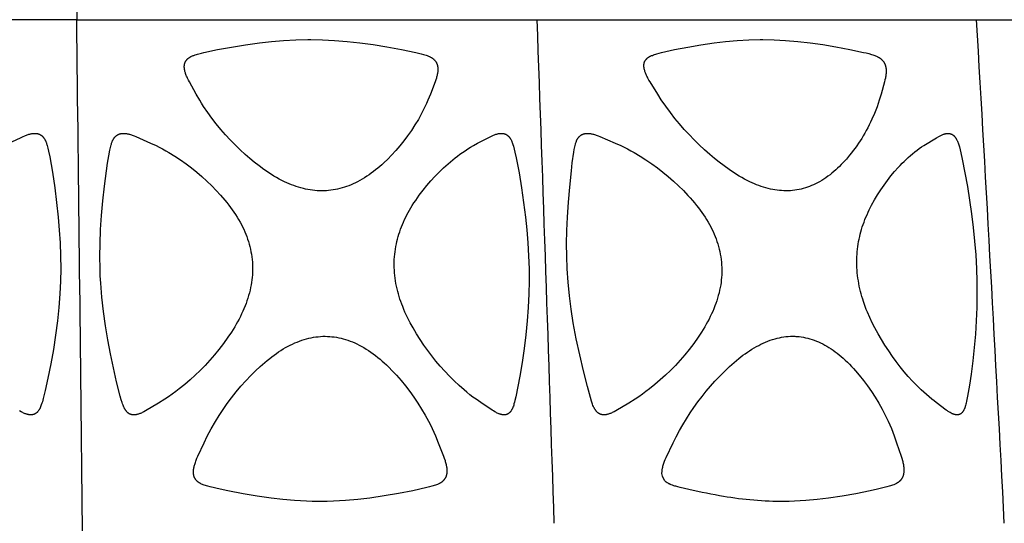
# Model space of a CAD drawing. Header units: millimetres. Extents: x 1250 to 1725, y 0 to 1655.
# Tile 185 of 256: x 1502 to 1584, y 1277 to 1319. Entities that reach past the tile are written whole.
import ezdxf

# ---------------------------------------------------------------- set-up
doc = ezdxf.new("R2010")
doc.units = ezdxf.units.MM
doc.header["$MEASUREMENT"] = 0
doc.layers.add('Crea2D$visibili$tangenti', color=7, linetype='Continuous', true_color=0x000000)

msp = doc.modelspace()

# ---------------------------------------------------------------- linework, layer by layer
at = {"layer": 'Crea2D$visibili$tangenti'}
for p, q in [((1506.554, 1360.548), (1507.062, 1318.673)), ((1507.062, 1318.673), (1487.599, 1318.673)), ((1507.062, 1318.673), (1545.397, 1318.673)), ((1545.397, 1318.673), (1581.975, 1318.673)), ((1581.975, 1318.673), (1615.686, 1318.673))]:
    msp.add_line(p, q, dxfattribs=at)
for points in [[(1527.465, 1304.424), (1527.271, 1304.429), (1527.077, 1304.439), (1526.884, 1304.455), (1526.692, 1304.477), (1526.5, 1304.503), (1526.309, 1304.536), (1526.119, 1304.573), (1525.93, 1304.616), (1525.728, 1304.668), (1525.528, 1304.726), (1525.329, 1304.789), (1525.132, 1304.858), (1524.937, 1304.932), (1524.743, 1305.011), (1524.552, 1305.094), (1524.362, 1305.181), (1524.137, 1305.291), (1523.916, 1305.406), (1523.697, 1305.526), (1523.481, 1305.652), (1523.268, 1305.781), (1523.057, 1305.916), (1522.849, 1306.054), (1522.644, 1306.197), (1522.241, 1306.493), (1521.847, 1306.802), (1521.461, 1307.123), (1521.085, 1307.453), (1520.659, 1307.844), (1520.244, 1308.245), (1519.841, 1308.658), (1519.449, 1309.082), (1519.059, 1309.531), (1518.681, 1309.993), (1518.318, 1310.466), (1517.968, 1310.949), (1517.625, 1311.454), (1517.46, 1311.712), (1517.3, 1311.973), (1517.007, 1312.48), (1516.438, 1313.501), (1516.359, 1313.652), (1516.284, 1313.805), (1516.249, 1313.883), (1516.215, 1313.961), (1516.183, 1314.04), (1516.152, 1314.119), (1516.13, 1314.181), (1516.109, 1314.244), (1516.089, 1314.307), (1516.072, 1314.37), (1516.056, 1314.434), (1516.049, 1314.467), (1516.043, 1314.499), (1516.037, 1314.531), (1516.032, 1314.564), (1516.028, 1314.597), (1516.024, 1314.63), (1516.022, 1314.658), (1516.02, 1314.688), (1516.018, 1314.717), (1516.018, 1314.746), (1516.018, 1314.776), (1516.019, 1314.805), (1516.02, 1314.835), (1516.022, 1314.865), (1516.026, 1314.894), (1516.029, 1314.923), (1516.034, 1314.953), (1516.04, 1314.982), (1516.043, 1314.996), (1516.047, 1315.01), (1516.051, 1315.025), (1516.055, 1315.039), (1516.059, 1315.053), (1516.064, 1315.067), (1516.069, 1315.081), (1516.074, 1315.094), (1516.079, 1315.107), (1516.084, 1315.12), (1516.09, 1315.133), (1516.096, 1315.145), (1516.102, 1315.158), (1516.108, 1315.17), (1516.115, 1315.183), (1516.121, 1315.195), (1516.136, 1315.219), (1516.151, 1315.242), (1516.166, 1315.265), (1516.183, 1315.288), (1516.2, 1315.31), (1516.218, 1315.332), (1516.237, 1315.353), (1516.256, 1315.373), (1516.276, 1315.393), (1516.296, 1315.412), (1516.317, 1315.431), (1516.339, 1315.449), (1516.365, 1315.47), (1516.393, 1315.49), (1516.421, 1315.51), (1516.449, 1315.528), (1516.478, 1315.546), (1516.507, 1315.563), (1516.537, 1315.58), (1516.568, 1315.595), (1516.598, 1315.61), (1516.629, 1315.625), (1516.692, 1315.653), (1516.756, 1315.678), (1516.82, 1315.703), (1516.923, 1315.739), (1517.026, 1315.772), (1517.13, 1315.803), (1517.234, 1315.833), (1517.444, 1315.887), (1517.656, 1315.937), (1518.794, 1316.181), (1519.939, 1316.396), (1521.103, 1316.589), (1522.271, 1316.753), (1523.277, 1316.864), (1524.285, 1316.946), (1525.295, 1316.998), (1526.307, 1317.016), (1526.428, 1317.016), (1526.55, 1317.016), (1527.535, 1316.999), (1528.519, 1316.95), (1529.575, 1316.867), (1530.629, 1316.753), (1531.751, 1316.599), (1532.869, 1316.419), (1534.087, 1316.198), (1535.299, 1315.944), (1535.729, 1315.841), (1535.942, 1315.781), (1536.048, 1315.749), (1536.153, 1315.714), (1536.223, 1315.689), (1536.291, 1315.663), (1536.359, 1315.635), (1536.426, 1315.605), (1536.459, 1315.589), (1536.492, 1315.572), (1536.525, 1315.555), (1536.556, 1315.537), (1536.588, 1315.519), (1536.619, 1315.499), (1536.65, 1315.479), (1536.68, 1315.458), (1536.703, 1315.44), (1536.727, 1315.422), (1536.75, 1315.403), (1536.772, 1315.384), (1536.794, 1315.364), (1536.816, 1315.344), (1536.837, 1315.323), (1536.857, 1315.301), (1536.877, 1315.279), (1536.896, 1315.257), (1536.915, 1315.234), (1536.932, 1315.21), (1536.949, 1315.186), (1536.966, 1315.161), (1536.981, 1315.136), (1536.996, 1315.111), (1537.003, 1315.097), (1537.01, 1315.083), (1537.024, 1315.055), (1537.037, 1315.026), (1537.048, 1314.997), (1537.059, 1314.968), (1537.069, 1314.938), (1537.079, 1314.908), (1537.087, 1314.877), (1537.094, 1314.847), (1537.101, 1314.816), (1537.107, 1314.785), (1537.112, 1314.754), (1537.116, 1314.723), (1537.12, 1314.692), (1537.122, 1314.661), (1537.124, 1314.63), (1537.126, 1314.597), (1537.127, 1314.565), (1537.127, 1314.533), (1537.126, 1314.501), (1537.125, 1314.469), (1537.124, 1314.437), (1537.118, 1314.373), (1537.111, 1314.309), (1537.102, 1314.245), (1537.092, 1314.182), (1537.08, 1314.119), (1537.063, 1314.04), (1537.044, 1313.962), (1537.023, 1313.884), (1537.001, 1313.806), (1536.952, 1313.653), (1536.899, 1313.5), (1536.507, 1312.475), (1536.301, 1311.966), (1536.177, 1311.684), (1536.046, 1311.405), (1535.909, 1311.128), (1535.767, 1310.855), (1535.502, 1310.376), (1535.221, 1309.906), (1534.923, 1309.447), (1534.769, 1309.221), (1534.61, 1308.998), (1534.295, 1308.579), (1533.966, 1308.171), (1533.624, 1307.774), (1533.268, 1307.387), (1532.952, 1307.065), (1532.627, 1306.752), (1532.461, 1306.6), (1532.291, 1306.45), (1532.119, 1306.305), (1531.945, 1306.162), (1531.767, 1306.024), (1531.587, 1305.889), (1531.404, 1305.759), (1531.217, 1305.633), (1531.028, 1305.512), (1530.836, 1305.396), (1530.64, 1305.285), (1530.441, 1305.179), (1530.264, 1305.091), (1530.084, 1305.008), (1529.902, 1304.929), (1529.718, 1304.855), (1529.532, 1304.787), (1529.345, 1304.724), (1529.155, 1304.667), (1528.964, 1304.615), (1528.78, 1304.572), (1528.595, 1304.534), (1528.408, 1304.502), (1528.221, 1304.475), (1528.033, 1304.454), (1527.844, 1304.439), (1527.655, 1304.429)], [(1566.119, 1304.424), (1565.932, 1304.429), (1565.745, 1304.44), (1565.559, 1304.456), (1565.373, 1304.477), (1565.188, 1304.504), (1565.003, 1304.536), (1564.82, 1304.573), (1564.638, 1304.616), (1564.44, 1304.668), (1564.243, 1304.726), (1564.048, 1304.79), (1563.855, 1304.859), (1563.664, 1304.933), (1563.474, 1305.011), (1563.286, 1305.094), (1563.1, 1305.18), (1562.874, 1305.291), (1562.65, 1305.407), (1562.43, 1305.528), (1562.212, 1305.654), (1561.997, 1305.784), (1561.784, 1305.918), (1561.573, 1306.056), (1561.365, 1306.198), (1560.956, 1306.493), (1560.556, 1306.8), (1560.164, 1307.117), (1559.779, 1307.444), (1559.329, 1307.843), (1558.889, 1308.253), (1558.459, 1308.673), (1558.041, 1309.104), (1557.634, 1309.545), (1557.239, 1309.997), (1556.856, 1310.46), (1556.486, 1310.934), (1556.096, 1311.465), (1555.725, 1312.008), (1555.426, 1312.473), (1554.79, 1313.499), (1554.702, 1313.65), (1554.617, 1313.803), (1554.576, 1313.88), (1554.537, 1313.959), (1554.5, 1314.037), (1554.463, 1314.117), (1554.437, 1314.179), (1554.412, 1314.242), (1554.388, 1314.305), (1554.366, 1314.369), (1554.345, 1314.433), (1554.327, 1314.498), (1554.319, 1314.53), (1554.312, 1314.563), (1554.305, 1314.596), (1554.298, 1314.63), (1554.29, 1314.687), (1554.286, 1314.716), (1554.284, 1314.745), (1554.281, 1314.774), (1554.279, 1314.803), (1554.278, 1314.833), (1554.278, 1314.862), (1554.279, 1314.892), (1554.28, 1314.921), (1554.283, 1314.95), (1554.286, 1314.98), (1554.288, 1314.994), (1554.29, 1315.009), (1554.293, 1315.023), (1554.295, 1315.037), (1554.299, 1315.052), (1554.302, 1315.066), (1554.306, 1315.08), (1554.31, 1315.094), (1554.314, 1315.107), (1554.318, 1315.119), (1554.322, 1315.132), (1554.327, 1315.144), (1554.332, 1315.157), (1554.337, 1315.169), (1554.342, 1315.181), (1554.348, 1315.193), (1554.353, 1315.205), (1554.359, 1315.217), (1554.366, 1315.229), (1554.372, 1315.241), (1554.386, 1315.264), (1554.4, 1315.286), (1554.415, 1315.308), (1554.431, 1315.33), (1554.447, 1315.351), (1554.464, 1315.372), (1554.482, 1315.392), (1554.5, 1315.411), (1554.519, 1315.43), (1554.539, 1315.448), (1554.551, 1315.459), (1554.563, 1315.47), (1554.587, 1315.49), (1554.613, 1315.509), (1554.639, 1315.528), (1554.666, 1315.546), (1554.693, 1315.563), (1554.72, 1315.579), (1554.748, 1315.595), (1554.777, 1315.61), (1554.806, 1315.625), (1554.835, 1315.639), (1554.864, 1315.653), (1554.924, 1315.678), (1554.984, 1315.703), (1555.077, 1315.737), (1555.17, 1315.77), (1555.264, 1315.8), (1555.359, 1315.828), (1555.549, 1315.88), (1555.74, 1315.929), (1556.831, 1316.178), (1557.93, 1316.396), (1559.029, 1316.589), (1560.132, 1316.753), (1561.086, 1316.865), (1562.043, 1316.947), (1563.002, 1316.998), (1563.961, 1317.016), (1564.078, 1317.016), (1564.194, 1317.016), (1565.136, 1316.999), (1566.078, 1316.95), (1567.094, 1316.867), (1568.107, 1316.753), (1569.189, 1316.599), (1570.266, 1316.419), (1571.424, 1316.201), (1572.574, 1315.952), (1572.791, 1315.9), (1573.006, 1315.845), (1573.22, 1315.783), (1573.326, 1315.75), (1573.431, 1315.713), (1573.499, 1315.688), (1573.566, 1315.662), (1573.633, 1315.634), (1573.699, 1315.604), (1573.731, 1315.588), (1573.763, 1315.571), (1573.795, 1315.554), (1573.826, 1315.536), (1573.857, 1315.518), (1573.888, 1315.499), (1573.918, 1315.479), (1573.947, 1315.458), (1573.971, 1315.44), (1573.995, 1315.422), (1574.018, 1315.403), (1574.041, 1315.384), (1574.063, 1315.364), (1574.085, 1315.343), (1574.107, 1315.322), (1574.128, 1315.301), (1574.148, 1315.279), (1574.168, 1315.256), (1574.187, 1315.233), (1574.205, 1315.209), (1574.223, 1315.185), (1574.24, 1315.161), (1574.257, 1315.136), (1574.272, 1315.11), (1574.288, 1315.083), (1574.303, 1315.055), (1574.317, 1315.026), (1574.331, 1314.997), (1574.343, 1314.968), (1574.355, 1314.938), (1574.366, 1314.908), (1574.376, 1314.878), (1574.386, 1314.848), (1574.395, 1314.817), (1574.403, 1314.786), (1574.41, 1314.755), (1574.416, 1314.724), (1574.422, 1314.692), (1574.428, 1314.661), (1574.432, 1314.63), (1574.436, 1314.598), (1574.439, 1314.566), (1574.442, 1314.534), (1574.444, 1314.502), (1574.447, 1314.438), (1574.447, 1314.374), (1574.446, 1314.31), (1574.443, 1314.246), (1574.438, 1314.182), (1574.431, 1314.118), (1574.422, 1314.04), (1574.411, 1313.962), (1574.398, 1313.884), (1574.383, 1313.807), (1574.35, 1313.653), (1574.313, 1313.5), (1574.029, 1312.475), (1573.878, 1311.966), (1573.785, 1311.685), (1573.685, 1311.406), (1573.58, 1311.129), (1573.468, 1310.855), (1573.26, 1310.38), (1573.15, 1310.145), (1573.036, 1309.912), (1572.917, 1309.681), (1572.795, 1309.452), (1572.668, 1309.226), (1572.537, 1309.003), (1572.408, 1308.793), (1572.276, 1308.585), (1572.14, 1308.38), (1572, 1308.177), (1571.857, 1307.977), (1571.709, 1307.78), (1571.559, 1307.585), (1571.404, 1307.392), (1571.133, 1307.071), (1570.994, 1306.913), (1570.852, 1306.758), (1570.706, 1306.606), (1570.558, 1306.457), (1570.407, 1306.311), (1570.253, 1306.168), (1570.096, 1306.03), (1569.936, 1305.895), (1569.772, 1305.764), (1569.605, 1305.638), (1569.435, 1305.517), (1569.261, 1305.4), (1569.084, 1305.289), (1568.903, 1305.183), (1568.741, 1305.095), (1568.577, 1305.011), (1568.41, 1304.932), (1568.24, 1304.859), (1568.069, 1304.79), (1567.896, 1304.727), (1567.72, 1304.67), (1567.544, 1304.618), (1567.369, 1304.574), (1567.193, 1304.535), (1567.016, 1304.503), (1566.838, 1304.476), (1566.659, 1304.454), (1566.48, 1304.439), (1566.3, 1304.428)], [(1509.003, 1297.944), (1508.99, 1298.98), (1509.006, 1300.016), (1509.055, 1301.201), (1509.134, 1302.385), (1509.247, 1303.602), (1509.383, 1304.817), (1509.543, 1306.084), (1509.634, 1306.716), (1509.735, 1307.346), (1509.818, 1307.8), (1509.868, 1308.025), (1509.896, 1308.138), (1509.926, 1308.249), (1509.945, 1308.316), (1509.966, 1308.383), (1509.988, 1308.449), (1510.013, 1308.514), (1510.026, 1308.546), (1510.039, 1308.578), (1510.053, 1308.609), (1510.068, 1308.64), (1510.084, 1308.671), (1510.1, 1308.702), (1510.117, 1308.732), (1510.136, 1308.761), (1510.151, 1308.786), (1510.168, 1308.81), (1510.185, 1308.834), (1510.203, 1308.857), (1510.221, 1308.88), (1510.24, 1308.902), (1510.26, 1308.924), (1510.28, 1308.945), (1510.301, 1308.965), (1510.323, 1308.985), (1510.345, 1309.004), (1510.367, 1309.023), (1510.391, 1309.04), (1510.402, 1309.049), (1510.414, 1309.057), (1510.426, 1309.065), (1510.439, 1309.073), (1510.451, 1309.08), (1510.464, 1309.088), (1510.476, 1309.095), (1510.489, 1309.102), (1510.502, 1309.108), (1510.515, 1309.115), (1510.529, 1309.121), (1510.542, 1309.127), (1510.569, 1309.138), (1510.596, 1309.149), (1510.624, 1309.158), (1510.652, 1309.167), (1510.68, 1309.174), (1510.709, 1309.181), (1510.738, 1309.187), (1510.766, 1309.193), (1510.795, 1309.197), (1510.824, 1309.201), (1510.853, 1309.204), (1510.882, 1309.206), (1510.911, 1309.207), (1510.941, 1309.208), (1510.972, 1309.208), (1511.002, 1309.207), (1511.033, 1309.206), (1511.063, 1309.204), (1511.094, 1309.202), (1511.124, 1309.199), (1511.154, 1309.195), (1511.214, 1309.186), (1511.274, 1309.176), (1511.334, 1309.163), (1511.393, 1309.15), (1511.468, 1309.131), (1511.541, 1309.11), (1511.614, 1309.087), (1511.687, 1309.063), (1511.759, 1309.037), (1511.831, 1309.01), (1511.973, 1308.952), (1513.205, 1308.404), (1513.666, 1308.189), (1513.939, 1308.053), (1514.209, 1307.911), (1514.477, 1307.764), (1514.742, 1307.611), (1515.225, 1307.316), (1515.699, 1307.005), (1516.162, 1306.679), (1516.615, 1306.339), (1517.056, 1305.984), (1517.486, 1305.616), (1517.905, 1305.234), (1518.312, 1304.84), (1518.684, 1304.457), (1519.044, 1304.062), (1519.39, 1303.657), (1519.558, 1303.449), (1519.722, 1303.239), (1519.868, 1303.045), (1520.01, 1302.849), (1520.148, 1302.651), (1520.282, 1302.449), (1520.411, 1302.245), (1520.536, 1302.038), (1520.656, 1301.828), (1520.77, 1301.615), (1520.869, 1301.42), (1520.962, 1301.222), (1521.051, 1301.023), (1521.135, 1300.821), (1521.214, 1300.617), (1521.287, 1300.412), (1521.355, 1300.204), (1521.417, 1299.995), (1521.474, 1299.784), (1521.525, 1299.572), (1521.57, 1299.359), (1521.609, 1299.144), (1521.641, 1298.929), (1521.667, 1298.712), (1521.686, 1298.495), (1521.699, 1298.276), (1521.7, 1298.255), (1521.706, 1298.047), (1521.706, 1297.839), (1521.7, 1297.631), (1521.688, 1297.423), (1521.671, 1297.215), (1521.648, 1297.008), (1521.619, 1296.802), (1521.586, 1296.596), (1521.542, 1296.371), (1521.493, 1296.147), (1521.437, 1295.925), (1521.376, 1295.704), (1521.309, 1295.485), (1521.237, 1295.268), (1521.16, 1295.052), (1521.078, 1294.838), (1520.987, 1294.615), (1520.89, 1294.394), (1520.789, 1294.175), (1520.683, 1293.958), (1520.573, 1293.743), (1520.459, 1293.531), (1520.34, 1293.321), (1520.217, 1293.113), (1520.08, 1292.89), (1519.939, 1292.669), (1519.646, 1292.234), (1519.283, 1291.723), (1518.904, 1291.224), (1518.536, 1290.769), (1518.154, 1290.327), (1517.758, 1289.897), (1517.35, 1289.479), (1516.929, 1289.073), (1516.496, 1288.68), (1516.052, 1288.3), (1515.597, 1287.933), (1515.307, 1287.709), (1515.012, 1287.492), (1514.712, 1287.281), (1514.407, 1287.078), (1513.875, 1286.746), (1512.796, 1286.103), (1512.658, 1286.028), (1512.589, 1285.992), (1512.518, 1285.958), (1512.447, 1285.926), (1512.374, 1285.896), (1512.319, 1285.875), (1512.263, 1285.856), (1512.206, 1285.838), (1512.149, 1285.822), (1512.092, 1285.808), (1512.063, 1285.801), (1512.034, 1285.795), (1512.005, 1285.79), (1511.975, 1285.785), (1511.946, 1285.781), (1511.917, 1285.778), (1511.886, 1285.775), (1511.87, 1285.774), (1511.854, 1285.773), (1511.838, 1285.773), (1511.822, 1285.772), (1511.806, 1285.773), (1511.791, 1285.773), (1511.775, 1285.774), (1511.759, 1285.775), (1511.743, 1285.776), (1511.727, 1285.778), (1511.711, 1285.78), (1511.695, 1285.782), (1511.68, 1285.785), (1511.664, 1285.788), (1511.648, 1285.791), (1511.633, 1285.794), (1511.617, 1285.798), (1511.602, 1285.802), (1511.587, 1285.806), (1511.571, 1285.811), (1511.556, 1285.816), (1511.541, 1285.821), (1511.526, 1285.827), (1511.512, 1285.833), (1511.497, 1285.839), (1511.482, 1285.845), (1511.468, 1285.852), (1511.454, 1285.859), (1511.44, 1285.866), (1511.426, 1285.874), (1511.411, 1285.882), (1511.397, 1285.891), (1511.383, 1285.901), (1511.369, 1285.91), (1511.355, 1285.92), (1511.341, 1285.93), (1511.328, 1285.941), (1511.314, 1285.951), (1511.301, 1285.962), (1511.288, 1285.974), (1511.276, 1285.985), (1511.263, 1285.997), (1511.251, 1286.009), (1511.239, 1286.022), (1511.216, 1286.047), (1511.193, 1286.073), (1511.171, 1286.1), (1511.15, 1286.127), (1511.13, 1286.156), (1511.111, 1286.184), (1511.092, 1286.214), (1511.074, 1286.243), (1511.057, 1286.273), (1511.038, 1286.309), (1511.019, 1286.345), (1511.002, 1286.382), (1510.985, 1286.419), (1510.954, 1286.493), (1510.924, 1286.569), (1510.883, 1286.683), (1510.843, 1286.799), (1510.77, 1287.033), (1510.687, 1287.326), (1510.385, 1288.527), (1510.116, 1289.687), (1509.868, 1290.854), (1509.644, 1292.025), (1509.448, 1293.2), (1509.283, 1294.381), (1509.152, 1295.565), (1509.057, 1296.752), (1509.025, 1297.348)], [(1544.717, 1297.944), (1544.724, 1296.895), (1544.703, 1295.846), (1544.651, 1294.724), (1544.571, 1293.604), (1544.457, 1292.447), (1544.316, 1291.294), (1544.148, 1290.144), (1543.956, 1288.997), (1543.795, 1288.129), (1543.613, 1287.263), (1543.544, 1286.969), (1543.506, 1286.824), (1543.465, 1286.68), (1543.439, 1286.594), (1543.411, 1286.51), (1543.38, 1286.426), (1543.363, 1286.384), (1543.346, 1286.342), (1543.331, 1286.31), (1543.316, 1286.278), (1543.301, 1286.246), (1543.284, 1286.215), (1543.267, 1286.184), (1543.249, 1286.153), (1543.231, 1286.123), (1543.211, 1286.094), (1543.191, 1286.065), (1543.18, 1286.051), (1543.169, 1286.038), (1543.158, 1286.024), (1543.147, 1286.011), (1543.136, 1285.998), (1543.124, 1285.985), (1543.112, 1285.973), (1543.099, 1285.961), (1543.087, 1285.949), (1543.074, 1285.937), (1543.061, 1285.926), (1543.047, 1285.915), (1543.033, 1285.905), (1543.019, 1285.895), (1543.007, 1285.886), (1542.994, 1285.877), (1542.981, 1285.869), (1542.967, 1285.861), (1542.954, 1285.854), (1542.94, 1285.847), (1542.926, 1285.84), (1542.912, 1285.833), (1542.898, 1285.827), (1542.883, 1285.821), (1542.869, 1285.815), (1542.854, 1285.81), (1542.839, 1285.805), (1542.824, 1285.8), (1542.809, 1285.796), (1542.794, 1285.791), (1542.779, 1285.788), (1542.764, 1285.785), (1542.748, 1285.782), (1542.733, 1285.779), (1542.718, 1285.777), (1542.702, 1285.775), (1542.687, 1285.774), (1542.671, 1285.772), (1542.656, 1285.772), (1542.64, 1285.771), (1542.625, 1285.771), (1542.609, 1285.772), (1542.594, 1285.773), (1542.578, 1285.774), (1542.563, 1285.776), (1542.548, 1285.778), (1542.521, 1285.781), (1542.495, 1285.785), (1542.468, 1285.789), (1542.442, 1285.794), (1542.416, 1285.8), (1542.39, 1285.806), (1542.365, 1285.813), (1542.339, 1285.821), (1542.314, 1285.828), (1542.288, 1285.837), (1542.238, 1285.855), (1542.189, 1285.874), (1542.14, 1285.895), (1542.074, 1285.925), (1542.009, 1285.957), (1541.945, 1285.991), (1541.882, 1286.026), (1541.758, 1286.099), (1541.636, 1286.176), (1540.705, 1286.793), (1540.306, 1287.072), (1540.05, 1287.261), (1539.799, 1287.456), (1539.551, 1287.656), (1539.308, 1287.861), (1538.89, 1288.229), (1538.482, 1288.61), (1538.087, 1289.003), (1537.702, 1289.407), (1537.33, 1289.823), (1536.97, 1290.248), (1536.623, 1290.684), (1536.288, 1291.13), (1535.963, 1291.587), (1535.651, 1292.053), (1535.347, 1292.528), (1535.058, 1293.013), (1534.819, 1293.444), (1534.705, 1293.662), (1534.595, 1293.883), (1534.489, 1294.105), (1534.388, 1294.33), (1534.29, 1294.556), (1534.198, 1294.785), (1534.118, 1294.993), (1534.043, 1295.202), (1533.971, 1295.413), (1533.904, 1295.626), (1533.842, 1295.84), (1533.784, 1296.055), (1533.731, 1296.271), (1533.682, 1296.488), (1533.639, 1296.706), (1533.601, 1296.925), (1533.569, 1297.145), (1533.542, 1297.366), (1533.52, 1297.588), (1533.505, 1297.81), (1533.496, 1298.032), (1533.492, 1298.255), (1533.492, 1298.276), (1533.494, 1298.494), (1533.502, 1298.711), (1533.516, 1298.927), (1533.536, 1299.143), (1533.562, 1299.359), (1533.593, 1299.573), (1533.63, 1299.787), (1533.672, 1300), (1533.718, 1300.207), (1533.769, 1300.413), (1533.825, 1300.618), (1533.886, 1300.822), (1533.951, 1301.024), (1534.021, 1301.224), (1534.096, 1301.423), (1534.175, 1301.62), (1534.263, 1301.824), (1534.356, 1302.027), (1534.453, 1302.228), (1534.555, 1302.426), (1534.66, 1302.623), (1534.77, 1302.817), (1534.883, 1303.009), (1534.999, 1303.2), (1535.138, 1303.418), (1535.281, 1303.634), (1535.428, 1303.847), (1535.578, 1304.058), (1535.891, 1304.471), (1536.216, 1304.874), (1536.545, 1305.257), (1536.885, 1305.63), (1537.237, 1305.991), (1537.6, 1306.341), (1537.975, 1306.679), (1538.167, 1306.843), (1538.361, 1307.003), (1538.559, 1307.16), (1538.759, 1307.314), (1538.962, 1307.464), (1539.168, 1307.61), (1539.391, 1307.762), (1539.618, 1307.909), (1539.848, 1308.051), (1540.081, 1308.188), (1540.434, 1308.381), (1541.527, 1308.951), (1541.648, 1309.008), (1541.71, 1309.035), (1541.772, 1309.061), (1541.834, 1309.086), (1541.897, 1309.108), (1541.961, 1309.129), (1542.026, 1309.149), (1542.078, 1309.163), (1542.131, 1309.175), (1542.184, 1309.186), (1542.21, 1309.191), (1542.237, 1309.195), (1542.264, 1309.198), (1542.291, 1309.201), (1542.317, 1309.204), (1542.344, 1309.206), (1542.371, 1309.207), (1542.399, 1309.208), (1542.426, 1309.208), (1542.453, 1309.207), (1542.48, 1309.206), (1542.508, 1309.204), (1542.535, 1309.2), (1542.563, 1309.196), (1542.59, 1309.191), (1542.617, 1309.185), (1542.644, 1309.179), (1542.671, 1309.171), (1542.698, 1309.162), (1542.724, 1309.153), (1542.75, 1309.142), (1542.776, 1309.131), (1542.801, 1309.119), (1542.814, 1309.113), (1542.826, 1309.106), (1542.838, 1309.099), (1542.85, 1309.092), (1542.862, 1309.085), (1542.874, 1309.078), (1542.886, 1309.069), (1542.898, 1309.061), (1542.91, 1309.052), (1542.922, 1309.044), (1542.934, 1309.034), (1542.945, 1309.025), (1542.957, 1309.016), (1542.968, 1309.006), (1542.99, 1308.986), (1543.011, 1308.965), (1543.031, 1308.944), (1543.051, 1308.922), (1543.071, 1308.899), (1543.089, 1308.876), (1543.107, 1308.852), (1543.125, 1308.828), (1543.142, 1308.803), (1543.158, 1308.778), (1543.174, 1308.753), (1543.189, 1308.728), (1543.209, 1308.693), (1543.228, 1308.658), (1543.246, 1308.622), (1543.263, 1308.587), (1543.279, 1308.551), (1543.295, 1308.514), (1543.324, 1308.44), (1543.351, 1308.366), (1543.376, 1308.29), (1543.422, 1308.138), (1543.488, 1307.895), (1543.547, 1307.65), (1543.652, 1307.159), (1543.884, 1305.916), (1544.088, 1304.667), (1544.265, 1303.452), (1544.418, 1302.234), (1544.53, 1301.165), (1544.618, 1300.092), (1544.68, 1299.019)], [(1547.889, 1297.944), (1547.852, 1298.98), (1547.846, 1300.016), (1547.866, 1301.127), (1547.913, 1302.237), (1547.997, 1303.491), (1548.105, 1304.744), (1548.24, 1306.083), (1548.319, 1306.751), (1548.442, 1307.641), (1548.48, 1307.863), (1548.501, 1307.973), (1548.524, 1308.084), (1548.549, 1308.193), (1548.578, 1308.303), (1548.595, 1308.365), (1548.614, 1308.426), (1548.634, 1308.487), (1548.656, 1308.548), (1548.668, 1308.577), (1548.68, 1308.607), (1548.693, 1308.636), (1548.707, 1308.665), (1548.721, 1308.694), (1548.736, 1308.722), (1548.752, 1308.75), (1548.769, 1308.777), (1548.784, 1308.8), (1548.799, 1308.823), (1548.816, 1308.846), (1548.832, 1308.868), (1548.85, 1308.89), (1548.868, 1308.911), (1548.887, 1308.932), (1548.906, 1308.952), (1548.926, 1308.971), (1548.946, 1308.99), (1548.967, 1309.008), (1548.989, 1309.026), (1549.011, 1309.042), (1549.034, 1309.058), (1549.045, 1309.066), (1549.057, 1309.073), (1549.069, 1309.081), (1549.08, 1309.088), (1549.093, 1309.095), (1549.106, 1309.102), (1549.119, 1309.108), (1549.132, 1309.115), (1549.145, 1309.121), (1549.159, 1309.127), (1549.186, 1309.138), (1549.213, 1309.149), (1549.241, 1309.158), (1549.269, 1309.167), (1549.297, 1309.175), (1549.326, 1309.182), (1549.355, 1309.188), (1549.384, 1309.193), (1549.413, 1309.197), (1549.442, 1309.201), (1549.471, 1309.204), (1549.5, 1309.206), (1549.529, 1309.207), (1549.56, 1309.208), (1549.591, 1309.208), (1549.622, 1309.207), (1549.652, 1309.206), (1549.683, 1309.204), (1549.714, 1309.202), (1549.745, 1309.199), (1549.775, 1309.195), (1549.837, 1309.186), (1549.898, 1309.176), (1549.958, 1309.163), (1550.018, 1309.15), (1550.094, 1309.131), (1550.169, 1309.11), (1550.244, 1309.087), (1550.319, 1309.063), (1550.392, 1309.037), (1550.466, 1309.01), (1550.611, 1308.953), (1551.878, 1308.405), (1552.352, 1308.19), (1552.633, 1308.054), (1552.911, 1307.912), (1553.187, 1307.765), (1553.46, 1307.613), (1553.96, 1307.318), (1554.45, 1307.007), (1554.929, 1306.681), (1555.399, 1306.341), (1555.857, 1305.986), (1556.305, 1305.618), (1556.741, 1305.236), (1557.166, 1304.841), (1557.562, 1304.449), (1557.946, 1304.046), (1558.133, 1303.84), (1558.316, 1303.63), (1558.495, 1303.417), (1558.67, 1303.201), (1558.818, 1303.012), (1558.961, 1302.821), (1559.101, 1302.627), (1559.237, 1302.431), (1559.369, 1302.232), (1559.497, 1302.03), (1559.62, 1301.825), (1559.737, 1301.617), (1559.841, 1301.423), (1559.94, 1301.226), (1560.034, 1301.027), (1560.123, 1300.826), (1560.207, 1300.623), (1560.286, 1300.417), (1560.36, 1300.21), (1560.427, 1300.001), (1560.489, 1299.79), (1560.546, 1299.578), (1560.596, 1299.364), (1560.64, 1299.149), (1560.677, 1298.932), (1560.708, 1298.715), (1560.733, 1298.496), (1560.75, 1298.276), (1560.751, 1298.255), (1560.762, 1298.048), (1560.766, 1297.84), (1560.764, 1297.632), (1560.757, 1297.424), (1560.743, 1297.216), (1560.724, 1297.009), (1560.7, 1296.802), (1560.67, 1296.596), (1560.63, 1296.371), (1560.585, 1296.148), (1560.533, 1295.925), (1560.475, 1295.705), (1560.412, 1295.485), (1560.343, 1295.268), (1560.269, 1295.052), (1560.19, 1294.838), (1560.102, 1294.615), (1560.008, 1294.393), (1559.91, 1294.175), (1559.807, 1293.958), (1559.699, 1293.743), (1559.587, 1293.531), (1559.47, 1293.321), (1559.35, 1293.113), (1559.214, 1292.89), (1559.075, 1292.669), (1558.786, 1292.234), (1558.425, 1291.723), (1558.048, 1291.224), (1557.681, 1290.769), (1557.299, 1290.326), (1556.904, 1289.895), (1556.495, 1289.477), (1556.073, 1289.072), (1555.64, 1288.679), (1555.195, 1288.299), (1554.74, 1287.933), (1554.448, 1287.709), (1554.152, 1287.492), (1553.852, 1287.281), (1553.546, 1287.078), (1553.012, 1286.746), (1551.929, 1286.103), (1551.791, 1286.028), (1551.721, 1285.992), (1551.651, 1285.958), (1551.579, 1285.926), (1551.506, 1285.896), (1551.451, 1285.875), (1551.394, 1285.856), (1551.338, 1285.838), (1551.28, 1285.822), (1551.223, 1285.808), (1551.194, 1285.801), (1551.164, 1285.795), (1551.135, 1285.79), (1551.106, 1285.785), (1551.077, 1285.781), (1551.047, 1285.778), (1551.032, 1285.776), (1551.017, 1285.775), (1550.987, 1285.773), (1550.957, 1285.773), (1550.926, 1285.773), (1550.895, 1285.775), (1550.865, 1285.777), (1550.849, 1285.779), (1550.834, 1285.781), (1550.818, 1285.783), (1550.803, 1285.786), (1550.788, 1285.789), (1550.773, 1285.792), (1550.758, 1285.795), (1550.743, 1285.799), (1550.728, 1285.802), (1550.713, 1285.807), (1550.698, 1285.811), (1550.683, 1285.816), (1550.669, 1285.821), (1550.654, 1285.826), (1550.64, 1285.832), (1550.626, 1285.837), (1550.612, 1285.844), (1550.598, 1285.85), (1550.584, 1285.857), (1550.57, 1285.864), (1550.556, 1285.871), (1550.542, 1285.88), (1550.528, 1285.888), (1550.514, 1285.897), (1550.5, 1285.906), (1550.487, 1285.916), (1550.473, 1285.926), (1550.46, 1285.936), (1550.447, 1285.946), (1550.435, 1285.957), (1550.422, 1285.967), (1550.41, 1285.978), (1550.398, 1285.99), (1550.386, 1286.001), (1550.363, 1286.025), (1550.341, 1286.05), (1550.319, 1286.075), (1550.298, 1286.101), (1550.277, 1286.128), (1550.258, 1286.155), (1550.239, 1286.182), (1550.22, 1286.21), (1550.203, 1286.239), (1550.179, 1286.279), (1550.157, 1286.319), (1550.135, 1286.359), (1550.115, 1286.4), (1550.095, 1286.442), (1550.077, 1286.484), (1550.041, 1286.568), (1550.009, 1286.654), (1549.978, 1286.741), (1549.921, 1286.916), (1549.744, 1287.522), (1549.58, 1288.133), (1549.247, 1289.452), (1548.936, 1290.776), (1548.653, 1292.107), (1548.404, 1293.445), (1548.227, 1294.564), (1548.08, 1295.687), (1547.966, 1296.813)], [(1572.003, 1298.276), (1572, 1298.493), (1572.002, 1298.709), (1572.009, 1298.925), (1572.022, 1299.141), (1572.039, 1299.356), (1572.062, 1299.571), (1572.089, 1299.785), (1572.122, 1299.998), (1572.157, 1300.204), (1572.197, 1300.409), (1572.242, 1300.614), (1572.291, 1300.817), (1572.344, 1301.019), (1572.401, 1301.22), (1572.462, 1301.42), (1572.528, 1301.618), (1572.603, 1301.826), (1572.682, 1302.033), (1572.765, 1302.238), (1572.853, 1302.441), (1572.944, 1302.643), (1573.039, 1302.843), (1573.24, 1303.238), (1573.477, 1303.668), (1573.729, 1304.091), (1573.994, 1304.505), (1574.273, 1304.91), (1574.551, 1305.29), (1574.841, 1305.662), (1575.143, 1306.023), (1575.456, 1306.375), (1575.617, 1306.546), (1575.781, 1306.715), (1575.948, 1306.88), (1576.119, 1307.043), (1576.292, 1307.202), (1576.469, 1307.358), (1576.648, 1307.51), (1576.831, 1307.659), (1577.016, 1307.803), (1577.204, 1307.943), (1577.396, 1308.079), (1577.59, 1308.209), (1578.64, 1308.849), (1578.83, 1308.961), (1578.883, 1308.989), (1578.936, 1309.017), (1578.989, 1309.044), (1579.043, 1309.069), (1579.098, 1309.093), (1579.154, 1309.116), (1579.21, 1309.136), (1579.238, 1309.146), (1579.267, 1309.155), (1579.31, 1309.167), (1579.355, 1309.179), (1579.377, 1309.184), (1579.399, 1309.188), (1579.421, 1309.192), (1579.444, 1309.196), (1579.466, 1309.2), (1579.489, 1309.202), (1579.512, 1309.205), (1579.534, 1309.206), (1579.557, 1309.207), (1579.58, 1309.208), (1579.603, 1309.208), (1579.626, 1309.207), (1579.638, 1309.207), (1579.65, 1309.206), (1579.663, 1309.205), (1579.675, 1309.204), (1579.688, 1309.202), (1579.7, 1309.2), (1579.713, 1309.198), (1579.725, 1309.196), (1579.738, 1309.194), (1579.75, 1309.191), (1579.762, 1309.188), (1579.775, 1309.185), (1579.787, 1309.182), (1579.799, 1309.178), (1579.812, 1309.174), (1579.824, 1309.17), (1579.836, 1309.166), (1579.848, 1309.161), (1579.86, 1309.156), (1579.871, 1309.152), (1579.895, 1309.141), (1579.918, 1309.13), (1579.94, 1309.118), (1579.952, 1309.112), (1579.963, 1309.105), (1579.973, 1309.098), (1579.984, 1309.092), (1579.995, 1309.085), (1580.005, 1309.077), (1580.017, 1309.069), (1580.029, 1309.06), (1580.041, 1309.05), (1580.053, 1309.041), (1580.064, 1309.031), (1580.075, 1309.022), (1580.086, 1309.011), (1580.097, 1309.001), (1580.107, 1308.991), (1580.118, 1308.98), (1580.138, 1308.958), (1580.157, 1308.936), (1580.176, 1308.913), (1580.195, 1308.889), (1580.212, 1308.865), (1580.229, 1308.84), (1580.246, 1308.815), (1580.262, 1308.79), (1580.277, 1308.764), (1580.306, 1308.711), (1580.325, 1308.675), (1580.344, 1308.639), (1580.361, 1308.602), (1580.378, 1308.565), (1580.41, 1308.489), (1580.439, 1308.413), (1580.466, 1308.336), (1580.492, 1308.259), (1580.539, 1308.102), (1580.61, 1307.841), (1580.673, 1307.578), (1580.787, 1307.05), (1581.009, 1305.922), (1581.211, 1304.791), (1581.393, 1303.657), (1581.554, 1302.519), (1581.693, 1301.379), (1581.809, 1300.236), (1581.9, 1299.091), (1581.967, 1297.944), (1582, 1296.895), (1582.009, 1295.846), (1581.992, 1294.724), (1581.948, 1293.603), (1581.878, 1292.488), (1581.783, 1291.375), (1581.664, 1290.264), (1581.522, 1289.155), (1581.387, 1288.247), (1581.232, 1287.341), (1581.144, 1286.902), (1581.11, 1286.756), (1581.086, 1286.66), (1581.06, 1286.565), (1581.032, 1286.47), (1581.016, 1286.424), (1581, 1286.377), (1580.987, 1286.341), (1580.973, 1286.306), (1580.958, 1286.271), (1580.943, 1286.236), (1580.927, 1286.202), (1580.909, 1286.168), (1580.891, 1286.134), (1580.872, 1286.101), (1580.855, 1286.073), (1580.836, 1286.045), (1580.827, 1286.032), (1580.817, 1286.018), (1580.807, 1286.005), (1580.797, 1285.992), (1580.786, 1285.98), (1580.775, 1285.967), (1580.764, 1285.955), (1580.753, 1285.943), (1580.741, 1285.932), (1580.729, 1285.92), (1580.717, 1285.91), (1580.704, 1285.899), (1580.693, 1285.89), (1580.682, 1285.881), (1580.67, 1285.873), (1580.658, 1285.865), (1580.646, 1285.857), (1580.634, 1285.85), (1580.621, 1285.843), (1580.609, 1285.836), (1580.596, 1285.83), (1580.583, 1285.823), (1580.57, 1285.818), (1580.557, 1285.812), (1580.543, 1285.807), (1580.53, 1285.802), (1580.516, 1285.798), (1580.502, 1285.793), (1580.488, 1285.79), (1580.475, 1285.786), (1580.461, 1285.783), (1580.446, 1285.78), (1580.432, 1285.778), (1580.418, 1285.776), (1580.404, 1285.774), (1580.39, 1285.773), (1580.375, 1285.772), (1580.361, 1285.772), (1580.346, 1285.772), (1580.332, 1285.772), (1580.318, 1285.773), (1580.303, 1285.774), (1580.289, 1285.776), (1580.275, 1285.778), (1580.251, 1285.781), (1580.227, 1285.785), (1580.203, 1285.789), (1580.179, 1285.794), (1580.156, 1285.8), (1580.132, 1285.806), (1580.109, 1285.813), (1580.086, 1285.82), (1580.063, 1285.828), (1580.041, 1285.837), (1580.018, 1285.846), (1579.996, 1285.855), (1579.951, 1285.874), (1579.908, 1285.895), (1579.848, 1285.926), (1579.789, 1285.958), (1579.732, 1285.991), (1579.675, 1286.027), (1579.619, 1286.063), (1579.563, 1286.1), (1579.454, 1286.177), (1578.616, 1286.793), (1578.436, 1286.931), (1578.258, 1287.073), (1578.027, 1287.263), (1577.801, 1287.457), (1577.578, 1287.656), (1577.36, 1287.86), (1576.993, 1288.219), (1576.637, 1288.589), (1576.291, 1288.968), (1575.956, 1289.358), (1575.614, 1289.778), (1575.283, 1290.207), (1574.964, 1290.645), (1574.657, 1291.092), (1574.349, 1291.57), (1574.051, 1292.056), (1573.774, 1292.53), (1573.509, 1293.012), (1573.287, 1293.445), (1573.079, 1293.885), (1572.886, 1294.331), (1572.796, 1294.557), (1572.709, 1294.784), (1572.562, 1295.204), (1572.493, 1295.416), (1572.429, 1295.629), (1572.369, 1295.843), (1572.312, 1296.058), (1572.26, 1296.274), (1572.213, 1296.491), (1572.17, 1296.709), (1572.131, 1296.928), (1572.097, 1297.148), (1572.068, 1297.368), (1572.044, 1297.589), (1572.026, 1297.811), (1572.012, 1298.033), (1572.004, 1298.255)], [(1527.738, 1292.318), (1527.929, 1292.312), (1528.121, 1292.301), (1528.312, 1292.284), (1528.502, 1292.261), (1528.691, 1292.232), (1528.879, 1292.197), (1529.066, 1292.156), (1529.251, 1292.109), (1529.446, 1292.052), (1529.639, 1291.989), (1529.83, 1291.919), (1530.019, 1291.844), (1530.206, 1291.763), (1530.39, 1291.677), (1530.572, 1291.586), (1530.752, 1291.49), (1530.959, 1291.372), (1531.162, 1291.249), (1531.362, 1291.121), (1531.559, 1290.987), (1531.752, 1290.849), (1531.942, 1290.706), (1532.128, 1290.558), (1532.312, 1290.407), (1532.492, 1290.252), (1532.67, 1290.093), (1532.844, 1289.93), (1533.016, 1289.765), (1533.352, 1289.425), (1533.677, 1289.076), (1534.063, 1288.634), (1534.435, 1288.182), (1534.793, 1287.717), (1535.135, 1287.242), (1535.462, 1286.757), (1535.773, 1286.261), (1536.069, 1285.755), (1536.349, 1285.24), (1536.504, 1284.938), (1536.653, 1284.634), (1536.796, 1284.327), (1536.933, 1284.018), (1537.163, 1283.46), (1537.602, 1282.334), (1537.664, 1282.162), (1537.722, 1281.988), (1537.748, 1281.901), (1537.773, 1281.813), (1537.796, 1281.724), (1537.817, 1281.635), (1537.831, 1281.569), (1537.844, 1281.502), (1537.855, 1281.435), (1537.864, 1281.367), (1537.872, 1281.3), (1537.877, 1281.232), (1537.879, 1281.198), (1537.88, 1281.164), (1537.881, 1281.13), (1537.881, 1281.096), (1537.88, 1281.064), (1537.879, 1281.032), (1537.877, 1281), (1537.875, 1280.968), (1537.871, 1280.936), (1537.867, 1280.904), (1537.863, 1280.872), (1537.857, 1280.84), (1537.851, 1280.808), (1537.844, 1280.777), (1537.836, 1280.746), (1537.827, 1280.715), (1537.818, 1280.684), (1537.807, 1280.654), (1537.796, 1280.624), (1537.783, 1280.594), (1537.771, 1280.568), (1537.758, 1280.542), (1537.744, 1280.516), (1537.729, 1280.491), (1537.714, 1280.466), (1537.698, 1280.442), (1537.681, 1280.418), (1537.664, 1280.395), (1537.646, 1280.372), (1537.627, 1280.35), (1537.607, 1280.328), (1537.588, 1280.306), (1537.567, 1280.286), (1537.546, 1280.265), (1537.525, 1280.246), (1537.503, 1280.227), (1537.476, 1280.205), (1537.449, 1280.184), (1537.421, 1280.164), (1537.393, 1280.145), (1537.364, 1280.126), (1537.335, 1280.108), (1537.305, 1280.091), (1537.275, 1280.074), (1537.245, 1280.058), (1537.214, 1280.043), (1537.152, 1280.013), (1537.088, 1279.986), (1537.024, 1279.96), (1536.925, 1279.923), (1536.825, 1279.889), (1536.725, 1279.857), (1536.623, 1279.828), (1536.42, 1279.773), (1536.215, 1279.723), (1535.031, 1279.461), (1533.841, 1279.23), (1532.661, 1279.025), (1531.477, 1278.849), (1530.464, 1278.728), (1529.448, 1278.639), (1528.43, 1278.582), (1527.92, 1278.567), (1527.41, 1278.561), (1527.288, 1278.561), (1527.167, 1278.561), (1526.676, 1278.566), (1526.185, 1278.58), (1525.206, 1278.634), (1524.229, 1278.718), (1523.256, 1278.83), (1522.078, 1279.003), (1520.906, 1279.206), (1519.629, 1279.452), (1518.993, 1279.587), (1518.164, 1279.781), (1517.969, 1279.833), (1517.873, 1279.862), (1517.776, 1279.892), (1517.681, 1279.925), (1517.586, 1279.961), (1517.523, 1279.987), (1517.46, 1280.014), (1517.398, 1280.043), (1517.368, 1280.059), (1517.338, 1280.075), (1517.308, 1280.091), (1517.279, 1280.109), (1517.25, 1280.127), (1517.222, 1280.145), (1517.194, 1280.165), (1517.167, 1280.185), (1517.141, 1280.206), (1517.115, 1280.228), (1517.094, 1280.247), (1517.073, 1280.266), (1517.053, 1280.286), (1517.034, 1280.307), (1517.015, 1280.328), (1516.996, 1280.35), (1516.978, 1280.372), (1516.961, 1280.395), (1516.945, 1280.419), (1516.929, 1280.442), (1516.914, 1280.466), (1516.9, 1280.491), (1516.887, 1280.516), (1516.874, 1280.541), (1516.862, 1280.567), (1516.851, 1280.593), (1516.846, 1280.608), (1516.84, 1280.623), (1516.835, 1280.638), (1516.83, 1280.653), (1516.821, 1280.684), (1516.813, 1280.715), (1516.806, 1280.746), (1516.799, 1280.777), (1516.794, 1280.809), (1516.79, 1280.841), (1516.786, 1280.873), (1516.783, 1280.905), (1516.781, 1280.937), (1516.78, 1280.969), (1516.779, 1281), (1516.779, 1281.032), (1516.78, 1281.064), (1516.781, 1281.096), (1516.783, 1281.131), (1516.786, 1281.166), (1516.789, 1281.201), (1516.794, 1281.237), (1516.804, 1281.306), (1516.816, 1281.376), (1516.831, 1281.445), (1516.847, 1281.514), (1516.865, 1281.582), (1516.884, 1281.65), (1516.911, 1281.736), (1516.939, 1281.822), (1516.969, 1281.907), (1517.001, 1281.991), (1517.068, 1282.158), (1517.139, 1282.324), (1517.66, 1283.448), (1517.93, 1284.006), (1518.089, 1284.316), (1518.255, 1284.623), (1518.604, 1285.227), (1518.918, 1285.733), (1519.245, 1286.231), (1519.587, 1286.72), (1519.943, 1287.198), (1520.326, 1287.681), (1520.724, 1288.153), (1521.136, 1288.613), (1521.562, 1289.061), (1521.937, 1289.434), (1522.323, 1289.796), (1522.72, 1290.145), (1522.923, 1290.314), (1523.13, 1290.479), (1523.311, 1290.619), (1523.495, 1290.755), (1523.682, 1290.887), (1523.871, 1291.016), (1524.063, 1291.14), (1524.258, 1291.26), (1524.456, 1291.375), (1524.656, 1291.485), (1524.842, 1291.581), (1525.03, 1291.672), (1525.22, 1291.758), (1525.412, 1291.838), (1525.607, 1291.914), (1525.803, 1291.983), (1526.002, 1292.047), (1526.202, 1292.104), (1526.39, 1292.152), (1526.58, 1292.194), (1526.771, 1292.23), (1526.963, 1292.26), (1527.156, 1292.284), (1527.349, 1292.302), (1527.543, 1292.313)]]:
    msp.add_lwpolyline(points, close=True, dxfattribs=at)
msp.add_lwpolyline([(1501.008, 1308.188), (1502.383, 1308.849), (1502.603, 1308.951), (1502.736, 1309.008), (1502.804, 1309.035), (1502.872, 1309.061), (1502.941, 1309.086), (1503.01, 1309.108), (1503.079, 1309.13), (1503.149, 1309.149), (1503.206, 1309.163), (1503.264, 1309.175), (1503.321, 1309.186), (1503.379, 1309.195), (1503.408, 1309.198), (1503.438, 1309.201), (1503.467, 1309.204), (1503.496, 1309.206), (1503.525, 1309.207), (1503.555, 1309.208), (1503.584, 1309.208), (1503.613, 1309.207), (1503.643, 1309.206), (1503.672, 1309.204), (1503.701, 1309.2), (1503.73, 1309.196), (1503.759, 1309.192), (1503.788, 1309.186), (1503.817, 1309.179), (1503.846, 1309.171), (1503.874, 1309.163), (1503.903, 1309.154), (1503.93, 1309.143), (1503.958, 1309.132), (1503.985, 1309.12), (1503.998, 1309.113), (1504.011, 1309.107), (1504.024, 1309.1), (1504.037, 1309.093), (1504.05, 1309.085), (1504.063, 1309.078), (1504.075, 1309.07), (1504.087, 1309.062), (1504.099, 1309.054), (1504.111, 1309.046), (1504.123, 1309.037), (1504.134, 1309.028), (1504.157, 1309.01), (1504.179, 1308.991), (1504.2, 1308.971), (1504.221, 1308.951), (1504.241, 1308.93), (1504.261, 1308.908), (1504.28, 1308.886), (1504.298, 1308.864), (1504.316, 1308.84), (1504.333, 1308.817), (1504.35, 1308.793), (1504.366, 1308.769), (1504.382, 1308.744), (1504.4, 1308.713), (1504.418, 1308.681), (1504.435, 1308.649), (1504.451, 1308.617), (1504.466, 1308.584), (1504.481, 1308.551), (1504.495, 1308.518), (1504.509, 1308.485), (1504.534, 1308.417), (1504.558, 1308.348), (1504.58, 1308.279), (1504.601, 1308.209), (1504.633, 1308.093), (1504.664, 1307.976), (1504.719, 1307.741), (1504.814, 1307.268), (1505.038, 1305.971), (1505.229, 1304.667), (1505.385, 1303.452), (1505.519, 1302.235), (1505.611, 1301.164), (1505.678, 1300.092), (1505.719, 1299.018), (1505.731, 1297.944), (1505.712, 1296.894), (1505.662, 1295.846), (1505.577, 1294.724), (1505.462, 1293.604), (1505.306, 1292.406), (1505.12, 1291.213), (1504.906, 1290.024), (1504.667, 1288.839), (1504.441, 1287.814), (1504.277, 1287.145), (1504.201, 1286.872), (1504.159, 1286.737), (1504.114, 1286.603), (1504.088, 1286.527), (1504.059, 1286.453), (1504.044, 1286.416), (1504.028, 1286.379), (1504.011, 1286.342), (1503.994, 1286.306), (1503.978, 1286.275), (1503.961, 1286.244), (1503.944, 1286.213), (1503.925, 1286.183), (1503.906, 1286.154), (1503.887, 1286.125), (1503.866, 1286.096), (1503.845, 1286.069), (1503.822, 1286.042), (1503.811, 1286.029), (1503.799, 1286.016), (1503.787, 1286.003), (1503.775, 1285.991), (1503.763, 1285.979), (1503.75, 1285.967), (1503.737, 1285.956), (1503.724, 1285.944), (1503.711, 1285.934), (1503.697, 1285.923), (1503.683, 1285.913), (1503.669, 1285.903), (1503.655, 1285.893), (1503.64, 1285.884), (1503.627, 1285.875), (1503.613, 1285.868), (1503.599, 1285.86), (1503.585, 1285.853), (1503.571, 1285.846), (1503.556, 1285.839), (1503.542, 1285.833), (1503.527, 1285.826), (1503.512, 1285.821), (1503.497, 1285.815), (1503.482, 1285.81), (1503.466, 1285.805), (1503.451, 1285.801), (1503.436, 1285.797), (1503.42, 1285.793), (1503.404, 1285.789), (1503.389, 1285.786), (1503.373, 1285.783), (1503.357, 1285.781), (1503.341, 1285.778), (1503.325, 1285.777), (1503.309, 1285.775), (1503.294, 1285.774), (1503.278, 1285.773), (1503.262, 1285.772), (1503.246, 1285.772), (1503.23, 1285.772), (1503.214, 1285.773), (1503.198, 1285.773), (1503.182, 1285.775), (1503.166, 1285.776), (1503.151, 1285.778), (1503.122, 1285.781), (1503.094, 1285.785), (1503.066, 1285.789), (1503.038, 1285.794), (1503.011, 1285.8), (1502.983, 1285.806), (1502.956, 1285.813), (1502.928, 1285.82), (1502.874, 1285.837), (1502.82, 1285.855), (1502.767, 1285.874), (1502.714, 1285.895), (1502.641, 1285.927), (1502.569, 1285.96), (1502.498, 1285.995), (1502.427, 1286.032), (1502.289, 1286.109)], dxfattribs=at)
msp.add_lwpolyline([(1566.656, 1292.318), (1566.747, 1292.317), (1566.839, 1292.313), (1566.93, 1292.309), (1567.02, 1292.302), (1567.202, 1292.285), (1567.383, 1292.261), (1567.563, 1292.232), (1567.741, 1292.196), (1567.919, 1292.154), (1568.095, 1292.106), (1568.279, 1292.05), (1568.461, 1291.987), (1568.641, 1291.918), (1568.819, 1291.843), (1568.994, 1291.763), (1569.167, 1291.678), (1569.338, 1291.588), (1569.506, 1291.492), (1569.685, 1291.384), (1569.862, 1291.27), (1570.035, 1291.151), (1570.205, 1291.028), (1570.373, 1290.901), (1570.537, 1290.769), (1570.698, 1290.634), (1570.856, 1290.496), (1571.038, 1290.331), (1571.216, 1290.162), (1571.39, 1289.989), (1571.56, 1289.812), (1571.728, 1289.632), (1571.892, 1289.45), (1572.211, 1289.076), (1572.565, 1288.633), (1572.904, 1288.178), (1573.227, 1287.712), (1573.535, 1287.236), (1573.828, 1286.749), (1574.105, 1286.254), (1574.366, 1285.75), (1574.612, 1285.239), (1574.748, 1284.937), (1574.879, 1284.634), (1575.003, 1284.327), (1575.122, 1284.019), (1575.321, 1283.46), (1575.699, 1282.334), (1575.752, 1282.161), (1575.8, 1281.988), (1575.822, 1281.9), (1575.843, 1281.812), (1575.862, 1281.724), (1575.878, 1281.635), (1575.89, 1281.568), (1575.9, 1281.501), (1575.908, 1281.434), (1575.915, 1281.367), (1575.92, 1281.299), (1575.923, 1281.231), (1575.924, 1281.164), (1575.923, 1281.13), (1575.922, 1281.096), (1575.918, 1281.032), (1575.916, 1281), (1575.912, 1280.968), (1575.908, 1280.936), (1575.904, 1280.904), (1575.898, 1280.873), (1575.892, 1280.841), (1575.886, 1280.81), (1575.878, 1280.778), (1575.87, 1280.747), (1575.861, 1280.716), (1575.851, 1280.686), (1575.84, 1280.656), (1575.828, 1280.626), (1575.816, 1280.597), (1575.803, 1280.569), (1575.789, 1280.543), (1575.775, 1280.516), (1575.76, 1280.49), (1575.744, 1280.465), (1575.728, 1280.439), (1575.711, 1280.415), (1575.693, 1280.391), (1575.674, 1280.367), (1575.655, 1280.344), (1575.635, 1280.321), (1575.615, 1280.299), (1575.594, 1280.278), (1575.572, 1280.257), (1575.55, 1280.236), (1575.527, 1280.217), (1575.503, 1280.196), (1575.477, 1280.177), (1575.451, 1280.157), (1575.425, 1280.139), (1575.398, 1280.121), (1575.371, 1280.104), (1575.343, 1280.088), (1575.315, 1280.072), (1575.287, 1280.056), (1575.258, 1280.041), (1575.2, 1280.013), (1575.141, 1279.986), (1575.082, 1279.961), (1574.988, 1279.924), (1574.893, 1279.89), (1574.797, 1279.858), (1574.701, 1279.828), (1574.506, 1279.774), (1573.714, 1279.58), (1573.115, 1279.447), (1571.912, 1279.206), (1570.781, 1279.003), (1569.646, 1278.83), (1568.71, 1278.718), (1567.771, 1278.634), (1566.83, 1278.581), (1566.359, 1278.567), (1565.888, 1278.561), (1565.772, 1278.561), (1565.656, 1278.561, -0.043007), (1560.586, 1279.041, -0.013507), (1557.663, 1279.637), (1557.295, 1279.725), (1557.111, 1279.773), (1556.929, 1279.825), (1556.843, 1279.851), (1556.758, 1279.879), (1556.673, 1279.909), (1556.551, 1279.954), (1556.512, 1279.97), (1556.474, 1279.986), (1556.437, 1280.003), (1556.4, 1280.021), (1556.363, 1280.039), (1556.326, 1280.059), (1556.29, 1280.079, -0.077902), (1556.02, 1280.294, -0.212282), (1555.789, 1281.096), (1555.792, 1281.137), (1555.797, 1281.179), (1555.803, 1281.221), (1555.809, 1281.262), (1555.817, 1281.303), (1555.825, 1281.344), (1555.843, 1281.427), (1555.864, 1281.508), (1555.887, 1281.589), (1555.912, 1281.67), (1555.938, 1281.75), (1555.967, 1281.83), (1555.996, 1281.909), (1556.059, 1282.065), (1556.126, 1282.22), (1556.707, 1283.442), (1556.964, 1283.957), (1557.235, 1284.466), (1557.512, 1284.95), (1557.819, 1285.452), (1558.127, 1285.93), (1558.447, 1286.4), (1558.78, 1286.862), (1559.124, 1287.315), (1559.469, 1287.744), (1559.826, 1288.164), (1560.193, 1288.576), (1560.57, 1288.977), (1560.987, 1289.398), (1561.415, 1289.806), (1561.788, 1290.138), (1561.978, 1290.3), (1562.171, 1290.458), (1562.347, 1290.596), (1562.525, 1290.732), (1562.706, 1290.864), (1562.89, 1290.993), (1563.076, 1291.117), (1563.265, 1291.237), (1563.457, 1291.353), (1563.651, 1291.464), (1563.836, 1291.563), (1564.024, 1291.658), (1564.213, 1291.747), (1564.406, 1291.832), (1564.6, 1291.91), (1564.797, 1291.983), (1564.996, 1292.049), (1565.197, 1292.108), (1565.376, 1292.155), (1565.556, 1292.196), (1565.738, 1292.231), (1565.92, 1292.261), (1566.103, 1292.285), (1566.287, 1292.302), (1566.472, 1292.313), (1566.564, 1292.317)], format="xyb", close=True, dxfattribs=at)
for centre, radius, start, end in [((-32997.565, 906.027), 34507.094, 0.6155565, 0.685175), ((-10084.897, 905.633), 11637.626, 1.8274222, 2.0339542), ((-5553.368, 904.892), 7147.331, 2.9822786, 3.3188821), ((-4997.994, 1200.53), 6505.979, 0.3006169, 0.6712249)]:
    msp.add_arc(centre, radius, start, end, dxfattribs=at)

doc.saveas('drawing.dxf')
